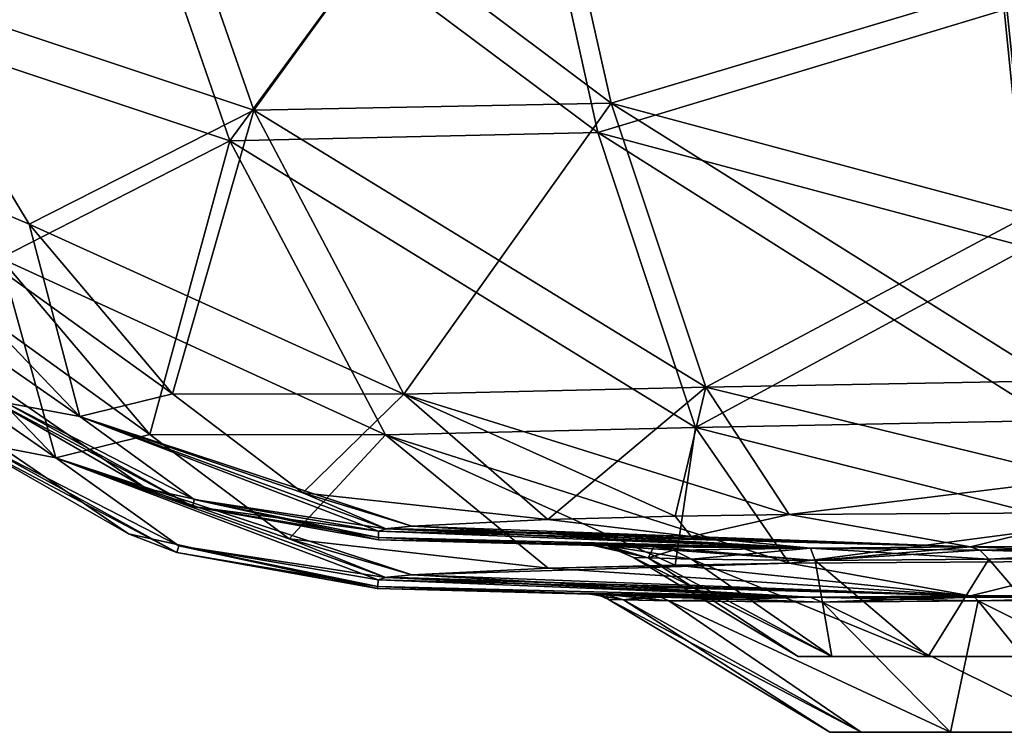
# Model space of a CAD drawing. Header units: millimetres. Extents: x -860 to 850, y -620 to 0.
# Tile 3 of 12: x -620 to -539, y -434 to -376. Entities that reach past the tile are written whole.
import ezdxf

# ---------------------------------------------------------------- set-up
doc = ezdxf.new("R2010")
doc.units = ezdxf.units.MM
doc.header["$LTSCALE"] = 65.185185
for name, color, linetype in [('10', 7, 'CONTINUOUS'), ('103', 7, 'CONTINUOUS'), ('105', 7, 'CONTINUOUS'), ('114', 7, 'CONTINUOUS'), ('115', 7, 'CONTINUOUS'), ('116', 7, 'CONTINUOUS'), ('117', 7, 'CONTINUOUS'), ('126', 7, 'CONTINUOUS'), ('129', 7, 'CONTINUOUS'), ('130', 7, 'CONTINUOUS'), ('143', 7, 'CONTINUOUS'), ('19', 7, 'CONTINUOUS'), ('20', 7, 'CONTINUOUS'), ('21', 7, 'CONTINUOUS'), ('22', 7, 'CONTINUOUS'), ('31', 7, 'CONTINUOUS'), ('34', 7, 'CONTINUOUS'), ('35', 7, 'CONTINUOUS'), ('50', 7, 'CONTINUOUS'), ('52', 7, 'CONTINUOUS'), ('53', 7, 'CONTINUOUS'), ('54', 7, 'CONTINUOUS'), ('56', 7, 'CONTINUOUS'), ('57', 7, 'CONTINUOUS'), ('58', 7, 'CONTINUOUS'), ('59', 7, 'CONTINUOUS'), ('6', 7, 'CONTINUOUS'), ('60', 7, 'CONTINUOUS'), ('62', 7, 'CONTINUOUS'), ('69', 7, 'CONTINUOUS'), ('70', 7, 'CONTINUOUS'), ('73', 7, 'CONTINUOUS'), ('75', 7, 'CONTINUOUS'), ('76', 7, 'CONTINUOUS'), ('77', 7, 'CONTINUOUS'), ('78', 7, 'CONTINUOUS'), ('8', 7, 'CONTINUOUS'), ('80', 7, 'CONTINUOUS'), ('81', 7, 'CONTINUOUS'), ('82', 7, 'CONTINUOUS'), ('83', 7, 'CONTINUOUS'), ('84', 7, 'CONTINUOUS'), ('86', 7, 'CONTINUOUS'), ('93', 7, 'CONTINUOUS'), ('94', 7, 'CONTINUOUS'), ('97', 7, 'CONTINUOUS')]:
    doc.layers.add(name, color=color, linetype=linetype)

msp = doc.modelspace()

# ---------------------------------------------------------------- linework, layer by layer
at = {"layer": '10', "color": 7, "linetype": 'Continuous', "true_color": 0xfffff2}
for points in [[(-589.979, -417.228, 105.406), (-588.014, -417.021, 113.779), (-555.328, -418.844, 39.382), (-589.979, -417.228, 105.406)], [(-588.014, -417.021, 113.779), (-565.125, -417.88, 80.977), (-555.328, -418.844, 39.382), (-588.014, -417.021, 113.779)], [(-590.728, -417.971, 65.177), (-590.726, -417.44, 95.943), (-555.328, -418.844, 39.382), (-590.728, -417.971, 65.177)], [(-590.726, -417.44, 95.943), (-590.117, -417.249, 104.502), (-555.328, -418.844, 39.382), (-590.726, -417.44, 95.943)], [(-590.117, -417.249, 104.502), (-589.979, -417.228, 105.406), (-555.328, -418.844, 39.382), (-590.117, -417.249, 104.502)], [(-579.449, -418.443, 30.104), (-590.726, -418.148, 37.973), (-590.728, -417.971, 65.177), (-579.449, -418.443, 30.104)], [(-568.176, -418.738, 22.23), (-579.449, -418.443, 30.104), (-590.728, -417.971, 65.177), (-568.176, -418.738, 22.23)], [(-568.176, -418.738, 22.23), (-590.728, -417.971, 65.177), (-555.328, -418.844, 39.382), (-568.176, -418.738, 22.23)], [(-565.125, -417.88, 80.977), (-542.236, -418.739, 48.174), (-555.328, -418.844, 39.382), (-565.125, -417.88, 80.977)]]:
    msp.add_3dface(points, dxfattribs=at)
at = {"layer": '103', "linetype": 'Continuous'}
for points in [[(-576.857, -416.483, -134.293), (-565.125, -417.88, -80.977), (-566.431, -416.225, -144.161), (-576.857, -416.483, -134.293)], [(-566.431, -416.225, -144.161), (-565.125, -417.88, -80.977), (-557.081, -416.076, -149.843), (-566.431, -416.225, -144.161)], [(-565.125, -417.88, -80.977), (-542.236, -418.739, -48.174), (-557.081, -416.076, -149.843), (-565.125, -417.88, -80.977)], [(-557.081, -416.076, -149.843), (-542.236, -418.739, -48.174), (-530.726, -415.916, -155.943), (-557.081, -416.076, -149.843)], [(-542.236, -418.739, -48.174), (-519.996, -418.605, -53.262), (-530.726, -415.916, -155.943), (-542.236, -418.739, -48.174)], [(-588.014, -417.021, -113.779), (-565.125, -417.88, -80.977), (-576.857, -416.483, -134.293), (-588.014, -417.021, -113.779)]]:
    msp.add_3dface(points, dxfattribs=at)
at = {"layer": '105', "linetype": 'Continuous'}
for points in [[(-565.125, -417.88, -80.977), (-588.014, -417.021, -113.779), (-589.979, -417.228, -105.406), (-565.125, -417.88, -80.977)], [(-590.728, -417.971, -65.177), (-555.328, -418.844, -39.382), (-590.726, -417.44, -95.943), (-590.728, -417.971, -65.177)], [(-590.726, -417.44, -95.943), (-542.236, -418.739, -48.174), (-590.117, -417.249, -104.502), (-590.726, -417.44, -95.943)], [(-555.328, -418.844, -39.382), (-542.236, -418.739, -48.174), (-590.726, -417.44, -95.943), (-555.328, -418.844, -39.382)], [(-590.117, -417.249, -104.502), (-542.236, -418.739, -48.174), (-589.979, -417.228, -105.406), (-590.117, -417.249, -104.502)], [(-542.236, -418.739, -48.174), (-565.125, -417.88, -80.977), (-589.979, -417.228, -105.406), (-542.236, -418.739, -48.174)], [(-590.726, -418.148, -37.973), (-555.328, -418.844, -39.382), (-590.728, -417.971, -65.177), (-590.726, -418.148, -37.973)], [(-579.449, -418.443, -30.104), (-555.328, -418.844, -39.382), (-590.726, -418.148, -37.973), (-579.449, -418.443, -30.104)], [(-568.176, -418.738, -22.23), (-555.328, -418.844, -39.382), (-579.449, -418.443, -30.104), (-568.176, -418.738, -22.23)]]:
    msp.add_3dface(points, dxfattribs=at)
at = {"layer": '114', "linetype": 'Continuous'}
for points in [[(-605.956, -415.426, -38.823), (-621.243, -406.93, -99.894), (-621.885, -406.966, -39.564), (-605.956, -415.426, -38.823)], [(-605.831, -414.858, -98.073), (-621.243, -406.93, -99.894), (-605.956, -415.426, -38.823), (-605.831, -414.858, -98.073)], [(-590.726, -418.148, -37.973), (-605.831, -414.858, -98.073), (-605.956, -415.426, -38.823), (-590.726, -418.148, -37.973)], [(-590.726, -418.148, -37.973), (-590.728, -417.971, -65.177), (-605.831, -414.858, -98.073), (-590.726, -418.148, -37.973)], [(-590.728, -417.971, -65.177), (-590.726, -417.44, -95.943), (-605.831, -414.858, -98.073), (-590.728, -417.971, -65.177)]]:
    msp.add_3dface(points, dxfattribs=at)
at = {"layer": '115', "linetype": 'Continuous'}
for points in [[(-609.769, -413.943), (-621.885, -406.966, -39.564), (-630.821, -399.444), (-609.769, -413.943)], [(-605.956, -415.426, -38.823), (-621.885, -406.966, -39.564), (-609.769, -413.943), (-605.956, -415.426, -38.823)], [(-590.726, -418.148), (-605.956, -415.426, -38.823), (-609.769, -413.943), (-590.726, -418.148)], [(-590.726, -418.148, -37.973), (-605.956, -415.426, -38.823), (-590.726, -418.148), (-590.726, -418.148, -37.973)]]:
    msp.add_3dface(points, dxfattribs=at)
at = {"layer": '116', "linetype": 'Continuous'}
for points in [[(-600.948, -382.949, -184.334), (-611.571, -352.429, -200.463), (-631.036, -372.922, -162.729), (-600.948, -382.949, -184.334)], [(-600.948, -382.949, -184.334), (-578.492, -352.047, -218.022), (-611.571, -352.429, -200.463), (-600.948, -382.949, -184.334)], [(-571.672, -382.377, -201.68), (-578.492, -352.047, -218.022), (-600.948, -382.949, -184.334), (-571.672, -382.377, -201.68)], [(-571.672, -382.377, -201.68), (-539.451, -372.721, -213.861), (-578.492, -352.047, -218.022), (-571.672, -382.377, -201.68)], [(-619.349, -392.285, -151.97), (-600.948, -382.949, -184.334), (-631.036, -372.922, -162.729), (-619.349, -392.285, -151.97)], [(-537.472, -391.557, -200.411), (-539.451, -372.721, -213.861), (-571.672, -382.377, -201.68), (-537.472, -391.557, -200.411)], [(-607.611, -406.196, -139.947), (-600.948, -382.949, -184.334), (-619.349, -392.285, -151.97), (-607.611, -406.196, -139.947)], [(-588.655, -406.217, -162.33), (-600.948, -382.949, -184.334), (-607.611, -406.196, -139.947), (-588.655, -406.217, -162.33)], [(-588.655, -406.217, -162.33), (-571.672, -382.377, -201.68), (-600.948, -382.949, -184.334), (-588.655, -406.217, -162.33)], [(-563.906, -405.654, -179.29), (-571.672, -382.377, -201.68), (-588.655, -406.217, -162.33), (-563.906, -405.654, -179.29)], [(-563.906, -405.654, -179.29), (-537.472, -391.557, -200.411), (-571.672, -382.377, -201.68), (-563.906, -405.654, -179.29)], [(-535.418, -405.128, -185.745), (-537.472, -391.557, -200.411), (-563.906, -405.654, -179.29), (-535.418, -405.128, -185.745)], [(-576.857, -416.483, -134.293), (-563.906, -405.654, -179.29), (-588.655, -406.217, -162.33), (-576.857, -416.483, -134.293)], [(-576.857, -416.483, -134.293), (-566.431, -416.225, -144.161), (-563.906, -405.654, -179.29), (-576.857, -416.483, -134.293)], [(-566.431, -416.225, -144.161), (-557.081, -416.076, -149.843), (-563.906, -405.654, -179.29), (-566.431, -416.225, -144.161)], [(-533.177, -413.141, -170.705), (-535.418, -405.128, -185.745), (-563.906, -405.654, -179.29), (-533.177, -413.141, -170.705)], [(-557.081, -416.076, -149.843), (-533.177, -413.141, -170.705), (-563.906, -405.654, -179.29), (-557.081, -416.076, -149.843)], [(-596.934, -414.303, -127.016), (-588.655, -406.217, -162.33), (-607.611, -406.196, -139.947), (-596.934, -414.303, -127.016)], [(-576.857, -416.483, -134.293), (-588.655, -406.217, -162.33), (-596.934, -414.303, -127.016), (-576.857, -416.483, -134.293)], [(-557.081, -416.076, -149.843), (-530.726, -415.916, -155.943), (-533.177, -413.141, -170.705), (-557.081, -416.076, -149.843)], [(-588.014, -417.021, -113.779), (-576.857, -416.483, -134.293), (-596.934, -414.303, -127.016), (-588.014, -417.021, -113.779)]]:
    msp.add_3dface(points, dxfattribs=at)
at = {"layer": '117', "linetype": 'Continuous'}
for points in [[(-619.349, -392.285, -151.97), (-631.036, -372.922, -162.729), (-637.82, -384.457, -132.131), (-619.349, -392.285, -151.97)], [(-621.243, -406.93, -99.894), (-615.197, -408.052, -120.43), (-637.82, -384.457, -132.131), (-621.243, -406.93, -99.894)], [(-615.197, -408.052, -120.43), (-619.349, -392.285, -151.97), (-637.82, -384.457, -132.131), (-615.197, -408.052, -120.43)], [(-607.611, -406.196, -139.947), (-619.349, -392.285, -151.97), (-615.197, -408.052, -120.43), (-607.611, -406.196, -139.947)], [(-596.934, -414.303, -127.016), (-607.611, -406.196, -139.947), (-615.197, -408.052, -120.43), (-596.934, -414.303, -127.016)], [(-621.243, -406.93, -99.894), (-605.831, -414.858, -98.073), (-615.197, -408.052, -120.43), (-621.243, -406.93, -99.894)], [(-590.726, -417.44, -95.943), (-590.117, -417.249, -104.502), (-615.197, -408.052, -120.43), (-590.726, -417.44, -95.943)], [(-605.831, -414.858, -98.073), (-590.726, -417.44, -95.943), (-615.197, -408.052, -120.43), (-605.831, -414.858, -98.073)], [(-590.117, -417.249, -104.502), (-596.934, -414.303, -127.016), (-615.197, -408.052, -120.43), (-590.117, -417.249, -104.502)], [(-590.117, -417.249, -104.502), (-588.014, -417.021, -113.779), (-596.934, -414.303, -127.016), (-590.117, -417.249, -104.502)], [(-588.014, -417.021, -113.779), (-590.117, -417.249, -104.502), (-589.979, -417.228, -105.406), (-588.014, -417.021, -113.779)]]:
    msp.add_3dface(points, dxfattribs=at)
at = {"layer": '126', "linetype": 'Continuous'}
for points in [[(-519.996, -418.605, -53.262), (-542.236, -418.739, -48.174), (-520.005, -419.603, -49.841), (-519.996, -418.605, -53.262)], [(-520.005, -419.603, -49.841), (-542.236, -418.739, -48.174), (-541.457, -419.014, -46.568), (-520.005, -419.603, -49.841)], [(-540.73, -419.736, -45.081), (-520.005, -419.603, -49.841), (-541.457, -419.014, -46.568), (-540.73, -419.736, -45.081)]]:
    msp.add_3dface(points, dxfattribs=at)
at = {"layer": '129', "linetype": 'Continuous'}
for points in [[(-573.262, -418.605), (-571.487, -418.882, 0), (-568.636, -419.636, -10.636), (-573.262, -418.605)], [(-571.979, -418.639, -11.385), (-573.262, -418.605), (-568.636, -419.636, -10.636), (-571.979, -418.639, -11.385)], [(-568.176, -418.738, -22.23), (-571.979, -418.639, -11.385), (-566.568, -419.013, -21.457), (-568.176, -418.738, -22.23)], [(-566.568, -419.013, -21.457), (-571.979, -418.639, -11.385), (-565.081, -419.736, -20.73), (-566.568, -419.013, -21.457)], [(-565.081, -419.736, -20.73), (-571.979, -418.639, -11.385), (-568.636, -419.636, -10.636), (-565.081, -419.736, -20.73)], [(-571.487, -418.882, 0), (-569.841, -419.603), (-568.636, -419.636, -10.636), (-571.487, -418.882, 0)]]:
    msp.add_3dface(points, dxfattribs=at)
at = {"layer": '130', "linetype": 'Continuous'}
for points in [[(-555.328, -418.844, -39.382), (-568.176, -418.738, -22.23), (-554.959, -419.845, -34.956), (-555.328, -418.844, -39.382)], [(-568.176, -418.738, -22.23), (-566.568, -419.013, -21.457), (-554.959, -419.845, -34.956), (-568.176, -418.738, -22.23)], [(-566.568, -419.013, -21.457), (-565.081, -419.736, -20.73), (-554.959, -419.845, -34.956), (-566.568, -419.013, -21.457)], [(-542.236, -418.739, -48.174), (-555.328, -418.844, -39.382), (-541.457, -419.014, -46.568), (-542.236, -418.739, -48.174)], [(-555.328, -418.844, -39.382), (-540.73, -419.736, -45.081), (-541.457, -419.014, -46.568), (-555.328, -418.844, -39.382)], [(-540.73, -419.736, -45.081), (-555.328, -418.844, -39.382), (-554.959, -419.845, -34.956), (-540.73, -419.736, -45.081)]]:
    msp.add_3dface(points, dxfattribs=at)
at = {"layer": '143', "linetype": 'Continuous'}
for points in [[(-568.636, -419.636, -10.636), (-569.841, -419.603), (-553.59, -427.705, -13.913), (-568.636, -419.636, -10.636)], [(-569.841, -419.603), (-556.357, -427.705), (-553.59, -427.705, -13.913), (-569.841, -419.603)], [(-565.081, -419.736, -20.73), (-568.636, -419.636, -10.636), (-553.59, -427.705, -13.913), (-565.081, -419.736, -20.73)], [(-554.959, -419.845, -34.956), (-565.081, -419.736, -20.73), (-545.708, -427.705, -25.708), (-554.959, -419.845, -34.956)], [(-545.708, -427.705, -25.708), (-565.081, -419.736, -20.73), (-553.59, -427.705, -13.913), (-545.708, -427.705, -25.708)], [(-540.73, -419.736, -45.081), (-554.959, -419.845, -34.956), (-545.708, -427.705, -25.708), (-540.73, -419.736, -45.081)], [(-533.913, -427.705, -33.59), (-540.73, -419.736, -45.081), (-545.708, -427.705, -25.708), (-533.913, -427.705, -33.59)], [(-520.005, -419.603, -49.841), (-540.73, -419.736, -45.081), (-533.913, -427.705, -33.59), (-520.005, -419.603, -49.841)]]:
    msp.add_3dface(points, dxfattribs=at)
at = {"layer": '19', "color": 7, "linetype": 'Continuous', "true_color": 0xfffff2}
for points in [[(-605.956, -415.426, 38.823), (-621.885, -406.966, 39.564), (-621.243, -406.93, 99.894), (-605.956, -415.426, 38.823)], [(-605.831, -414.858, 98.073), (-605.956, -415.426, 38.823), (-621.243, -406.93, 99.894), (-605.831, -414.858, 98.073)], [(-590.726, -417.44, 95.943), (-605.956, -415.426, 38.823), (-605.831, -414.858, 98.073), (-590.726, -417.44, 95.943)], [(-590.728, -417.971, 65.177), (-590.726, -418.148, 37.973), (-605.956, -415.426, 38.823), (-590.728, -417.971, 65.177)], [(-590.726, -417.44, 95.943), (-590.728, -417.971, 65.177), (-605.956, -415.426, 38.823), (-590.726, -417.44, 95.943)]]:
    msp.add_3dface(points, dxfattribs=at)
at = {"layer": '20', "color": 7, "linetype": 'Continuous', "true_color": 0xfffff2}
for points in [[(-609.769, -413.943), (-630.821, -399.444), (-621.885, -406.966, 39.564), (-609.769, -413.943)], [(-609.769, -413.943), (-621.885, -406.966, 39.564), (-605.956, -415.426, 38.823), (-609.769, -413.943)], [(-590.726, -418.148), (-609.769, -413.943), (-590.726, -418.148, 37.973), (-590.726, -418.148)], [(-590.726, -418.148, 37.973), (-609.769, -413.943), (-605.956, -415.426, 38.823), (-590.726, -418.148, 37.973)]]:
    msp.add_3dface(points, dxfattribs=at)
at = {"layer": '21', "color": 7, "linetype": 'Continuous', "true_color": 0xfffff2}
for points in [[(-611.571, -352.429, 200.463), (-600.948, -382.949, 184.334), (-631.036, -372.922, 162.729), (-611.571, -352.429, 200.463)], [(-578.492, -352.047, 218.022), (-571.672, -382.377, 201.68), (-611.571, -352.429, 200.463), (-578.492, -352.047, 218.022)], [(-611.571, -352.429, 200.463), (-571.672, -382.377, 201.68), (-600.948, -382.949, 184.334), (-611.571, -352.429, 200.463)], [(-578.492, -352.047, 218.022), (-539.451, -372.721, 213.861), (-571.672, -382.377, 201.68), (-578.492, -352.047, 218.022)], [(-631.036, -372.922, 162.729), (-600.948, -382.949, 184.334), (-619.349, -392.285, 151.97), (-631.036, -372.922, 162.729)], [(-539.451, -372.721, 213.861), (-537.472, -391.557, 200.411), (-571.672, -382.377, 201.68), (-539.451, -372.721, 213.861)], [(-600.948, -382.949, 184.334), (-588.655, -406.217, 162.33), (-619.349, -392.285, 151.97), (-600.948, -382.949, 184.334)], [(-571.672, -382.377, 201.68), (-563.906, -405.654, 179.29), (-600.948, -382.949, 184.334), (-571.672, -382.377, 201.68)], [(-600.948, -382.949, 184.334), (-563.906, -405.654, 179.29), (-588.655, -406.217, 162.33), (-600.948, -382.949, 184.334)], [(-537.472, -391.557, 200.411), (-535.418, -405.128, 185.745), (-571.672, -382.377, 201.68), (-537.472, -391.557, 200.411)], [(-571.672, -382.377, 201.68), (-535.418, -405.128, 185.745), (-563.906, -405.654, 179.29), (-571.672, -382.377, 201.68)], [(-619.349, -392.285, 151.97), (-588.655, -406.217, 162.33), (-607.611, -406.196, 139.947), (-619.349, -392.285, 151.97)], [(-563.906, -405.654, 179.29), (-557.081, -416.076, 149.843), (-588.655, -406.217, 162.33), (-563.906, -405.654, 179.29)], [(-535.418, -405.128, 185.745), (-533.177, -413.141, 170.705), (-563.906, -405.654, 179.29), (-535.418, -405.128, 185.745)], [(-533.177, -413.141, 170.705), (-557.081, -416.076, 149.843), (-563.906, -405.654, 179.29), (-533.177, -413.141, 170.705)], [(-607.611, -406.196, 139.947), (-588.655, -406.217, 162.33), (-596.934, -414.303, 127.016), (-607.611, -406.196, 139.947)], [(-588.655, -406.217, 162.33), (-576.857, -416.483, 134.293), (-596.934, -414.303, 127.016), (-588.655, -406.217, 162.33)], [(-557.081, -416.076, 149.843), (-566.431, -416.225, 144.161), (-588.655, -406.217, 162.33), (-557.081, -416.076, 149.843)], [(-566.431, -416.225, 144.161), (-576.857, -416.483, 134.293), (-588.655, -406.217, 162.33), (-566.431, -416.225, 144.161)], [(-530.726, -415.916, 155.943), (-557.081, -416.076, 149.843), (-533.177, -413.141, 170.705), (-530.726, -415.916, 155.943)], [(-576.857, -416.483, 134.293), (-588.014, -417.021, 113.779), (-596.934, -414.303, 127.016), (-576.857, -416.483, 134.293)]]:
    msp.add_3dface(points, dxfattribs=at)
at = {"layer": '22', "color": 7, "linetype": 'Continuous', "true_color": 0xfffff2}
for points in [[(-631.036, -372.922, 162.729), (-619.349, -392.285, 151.97), (-637.82, -384.457, 132.131), (-631.036, -372.922, 162.729)], [(-636.341, -393.312, 101.418), (-637.82, -384.457, 132.131), (-615.197, -408.052, 120.43), (-636.341, -393.312, 101.418)], [(-619.349, -392.285, 151.97), (-607.611, -406.196, 139.947), (-637.82, -384.457, 132.131), (-619.349, -392.285, 151.97)], [(-637.82, -384.457, 132.131), (-607.611, -406.196, 139.947), (-615.197, -408.052, 120.43), (-637.82, -384.457, 132.131)], [(-621.243, -406.93, 99.894), (-636.341, -393.312, 101.418), (-615.197, -408.052, 120.43), (-621.243, -406.93, 99.894)], [(-607.611, -406.196, 139.947), (-596.934, -414.303, 127.016), (-615.197, -408.052, 120.43), (-607.611, -406.196, 139.947)], [(-605.831, -414.858, 98.073), (-621.243, -406.93, 99.894), (-615.197, -408.052, 120.43), (-605.831, -414.858, 98.073)], [(-588.014, -417.021, 113.779), (-590.117, -417.249, 104.502), (-615.197, -408.052, 120.43), (-588.014, -417.021, 113.779)], [(-596.934, -414.303, 127.016), (-588.014, -417.021, 113.779), (-615.197, -408.052, 120.43), (-596.934, -414.303, 127.016)], [(-590.117, -417.249, 104.502), (-605.831, -414.858, 98.073), (-615.197, -408.052, 120.43), (-590.117, -417.249, 104.502)], [(-590.117, -417.249, 104.502), (-590.726, -417.44, 95.943), (-605.831, -414.858, 98.073), (-590.117, -417.249, 104.502)], [(-588.014, -417.021, 113.779), (-589.979, -417.228, 105.406), (-590.117, -417.249, 104.502), (-588.014, -417.021, 113.779)]]:
    msp.add_3dface(points, dxfattribs=at)
at = {"layer": '31', "color": 7, "linetype": 'Continuous', "true_color": 0xfffff2}
for points in [[(-542.236, -418.739, 48.174), (-519.996, -418.605, 53.262), (-541.457, -419.014, 46.568), (-542.236, -418.739, 48.174)], [(-541.457, -419.014, 46.568), (-519.996, -418.605, 53.262), (-540.73, -419.736, 45.081), (-541.457, -419.014, 46.568)], [(-540.73, -419.736, 45.081), (-519.996, -418.605, 53.262), (-520.005, -419.603, 49.841), (-540.73, -419.736, 45.081)]]:
    msp.add_3dface(points, dxfattribs=at)
at = {"layer": '34', "color": 7, "linetype": 'Continuous', "true_color": 0xfffff2}
for points in [[(-571.487, -418.882, 0), (-573.262, -418.605), (-571.979, -418.639, 11.385), (-571.487, -418.882, 0)], [(-569.841, -419.603), (-571.487, -418.882, 0), (-571.979, -418.639, 11.385), (-569.841, -419.603)], [(-569.841, -419.603), (-571.979, -418.639, 11.385), (-568.636, -419.636, 10.636), (-569.841, -419.603)], [(-571.979, -418.639, 11.385), (-568.176, -418.738, 22.23), (-568.636, -419.636, 10.636), (-571.979, -418.639, 11.385)], [(-568.636, -419.636, 10.636), (-568.176, -418.738, 22.23), (-566.568, -419.013, 21.457), (-568.636, -419.636, 10.636)], [(-565.081, -419.736, 20.73), (-568.636, -419.636, 10.636), (-566.568, -419.013, 21.457), (-565.081, -419.736, 20.73)]]:
    msp.add_3dface(points, dxfattribs=at)
at = {"layer": '35', "color": 7, "linetype": 'Continuous', "true_color": 0xfffff2}
for points in [[(-568.176, -418.738, 22.23), (-555.328, -418.844, 39.382), (-566.568, -419.013, 21.457), (-568.176, -418.738, 22.23)], [(-555.328, -418.844, 39.382), (-565.081, -419.736, 20.73), (-566.568, -419.013, 21.457), (-555.328, -418.844, 39.382)], [(-565.081, -419.736, 20.73), (-555.328, -418.844, 39.382), (-554.959, -419.845, 34.956), (-565.081, -419.736, 20.73)], [(-555.328, -418.844, 39.382), (-542.236, -418.739, 48.174), (-554.959, -419.845, 34.956), (-555.328, -418.844, 39.382)], [(-542.236, -418.739, 48.174), (-541.457, -419.014, 46.568), (-554.959, -419.845, 34.956), (-542.236, -418.739, 48.174)], [(-541.457, -419.014, 46.568), (-540.73, -419.736, 45.081), (-554.959, -419.845, 34.956), (-541.457, -419.014, 46.568)]]:
    msp.add_3dface(points, dxfattribs=at)
at = {"layer": '50', "color": 7, "linetype": 'Continuous', "true_color": 0xfffff2}
for points in [[(-556.357, -427.705), (-569.841, -419.603), (-568.636, -419.636, 10.636), (-556.357, -427.705)], [(-553.59, -427.705, 13.913), (-556.357, -427.705), (-568.636, -419.636, 10.636), (-553.59, -427.705, 13.913)], [(-553.59, -427.705, 13.913), (-568.636, -419.636, 10.636), (-565.081, -419.736, 20.73), (-553.59, -427.705, 13.913)], [(-553.59, -427.705, 13.913), (-565.081, -419.736, 20.73), (-554.959, -419.845, 34.956), (-553.59, -427.705, 13.913)], [(-540.73, -419.736, 45.081), (-545.708, -427.705, 25.708), (-554.959, -419.845, 34.956), (-540.73, -419.736, 45.081)], [(-545.708, -427.705, 25.708), (-553.59, -427.705, 13.913), (-554.959, -419.845, 34.956), (-545.708, -427.705, 25.708)], [(-533.913, -427.705, 33.59), (-545.708, -427.705, 25.708), (-540.73, -419.736, 45.081), (-533.913, -427.705, 33.59)], [(-533.913, -427.705, 33.59), (-540.73, -419.736, 45.081), (-520.005, -419.603, 49.841), (-533.913, -427.705, 33.59)]]:
    msp.add_3dface(points, dxfattribs=at)
at = {"layer": '52', "color": 7, "linetype": 'Continuous', "true_color": 0xfffff2}
for points in [[(-590.831, -422.147, -37.973), (-579.554, -422.442, -30.104), (-590.813, -422.147, -18.986), (-590.831, -422.147, -37.973)], [(-590.831, -422.147, 37.973), (-590.813, -422.147, 18.986), (-579.554, -422.442, 30.104), (-590.831, -422.147, 37.973)], [(-568.281, -422.737, -22.23), (-590.813, -422.147, -18.986), (-579.554, -422.442, -30.104), (-568.281, -422.737, -22.23)], [(-590.813, -422.147, -18.986), (-568.281, -422.737, -22.23), (-572.085, -422.637, -11.386), (-590.813, -422.147, -18.986)], [(-590.809, -422.147), (-590.813, -422.147, -18.986), (-573.367, -422.604), (-590.809, -422.147)], [(-590.809, -422.147), (-572.085, -422.637, 11.386), (-590.813, -422.147, 18.986), (-590.809, -422.147)], [(-573.367, -422.604), (-590.813, -422.147, -18.986), (-572.085, -422.637, -11.386), (-573.367, -422.604)], [(-572.085, -422.637, 11.386), (-568.281, -422.737, 22.23), (-590.813, -422.147, 18.986), (-572.085, -422.637, 11.386)], [(-590.813, -422.147, 18.986), (-568.281, -422.737, 22.23), (-579.554, -422.442, 30.104), (-590.813, -422.147, 18.986)], [(-590.809, -422.147), (-573.367, -422.604), (-572.085, -422.637, 11.386), (-590.809, -422.147)]]:
    msp.add_3dface(points, dxfattribs=at)
at = {"layer": '53', "color": 7, "linetype": 'Continuous', "true_color": 0xfffff2}
for points in [[(-576.843, -420.482, 134.411), (-542.236, -422.737, 48.279), (-566.438, -420.224, 144.245), (-576.843, -420.482, 134.411)], [(-566.438, -420.224, 144.245), (-542.236, -422.737, 48.279), (-557.077, -420.075, 149.936), (-566.438, -420.224, 144.245)], [(-557.077, -420.075, 149.936), (-542.236, -422.737, 48.279), (-530.726, -419.915, 156.047), (-557.077, -420.075, 149.936)], [(-542.236, -422.737, 48.279), (-519.998, -422.604, 53.361), (-530.726, -419.915, 156.047), (-542.236, -422.737, 48.279)], [(-588.014, -421.019, 113.884), (-542.236, -422.737, 48.279), (-576.843, -420.482, 134.411), (-588.014, -421.019, 113.884)]]:
    msp.add_3dface(points, dxfattribs=at)
at = {"layer": '54', "color": 7, "linetype": 'Continuous', "true_color": 0xfffff2}
for points in [[(-571.901, -423.031), (-553.766, -433.928), (-551.195, -433.928, 12.913), (-571.901, -423.031)], [(-571.901, -423.031), (-551.195, -433.928, 12.913), (-570.649, -423.065, 11.071), (-571.901, -423.031)], [(-570.649, -423.065, 11.071), (-551.195, -433.928, 12.913), (-566.953, -423.165, 21.591), (-570.649, -423.065, 11.071)], [(-551.195, -433.928, 12.913), (-543.866, -433.928, 23.883), (-566.953, -423.165, 21.591), (-551.195, -433.928, 12.913)], [(-566.953, -423.165, 21.591), (-543.866, -433.928, 23.883), (-554.38, -423.271, 38.346), (-566.953, -423.165, 21.591)], [(-554.38, -423.271, 38.346), (-532.931, -433.928, 31.191), (-541.591, -423.165, 46.953), (-554.38, -423.271, 38.346)], [(-543.866, -433.928, 23.883), (-532.931, -433.928, 31.191), (-554.38, -423.271, 38.346), (-543.866, -433.928, 23.883)], [(-541.591, -423.165, 46.953), (-520, -433.928, 33.761), (-519.998, -423.031, 51.901), (-541.591, -423.165, 46.953)], [(-532.931, -433.928, 31.191), (-520, -433.928, 33.761), (-541.591, -423.165, 46.953), (-532.931, -433.928, 31.191)]]:
    msp.add_3dface(points, dxfattribs=at)
at = {"layer": '56', "color": 7, "linetype": 'Continuous', "true_color": 0xfffff2}
for points in [[(-542.236, -422.737, 48.279), (-588.014, -421.019, 113.884), (-589.991, -421.227, 105.501), (-542.236, -422.737, 48.279)], [(-590.784, -421.97, 65.226), (-555.375, -422.843, 39.45), (-590.751, -421.439, 96.029), (-590.784, -421.97, 65.226)], [(-590.751, -421.439, 96.029), (-542.236, -422.737, 48.279), (-590.13, -421.248, 104.596), (-590.751, -421.439, 96.029)], [(-555.375, -422.843, 39.45), (-542.236, -422.737, 48.279), (-590.751, -421.439, 96.029), (-555.375, -422.843, 39.45)], [(-590.13, -421.248, 104.596), (-542.236, -422.737, 48.279), (-589.991, -421.227, 105.501), (-590.13, -421.248, 104.596)], [(-590.831, -422.147, 37.973), (-579.554, -422.442, 30.104), (-590.784, -421.97, 65.226), (-590.831, -422.147, 37.973)], [(-579.554, -422.442, 30.104), (-555.375, -422.843, 39.45), (-590.784, -421.97, 65.226), (-579.554, -422.442, 30.104)], [(-579.554, -422.442, 30.104), (-568.281, -422.737, 22.23), (-555.375, -422.843, 39.45), (-579.554, -422.442, 30.104)]]:
    msp.add_3dface(points, dxfattribs=at)
at = {"layer": '57', "color": 7, "linetype": 'Continuous', "true_color": 0xfffff2}
for points in [[(-607.262, -419.198, 38.823), (-623.526, -410.217, 99.941), (-624.11, -410.297, 39.559), (-607.262, -419.198, 38.823)], [(-607.091, -418.644, 98.143), (-623.526, -410.217, 99.941), (-607.262, -419.198, 38.823), (-607.091, -418.644, 98.143)], [(-590.831, -422.147, 37.973), (-607.091, -418.644, 98.143), (-607.262, -419.198, 38.823), (-590.831, -422.147, 37.973)], [(-590.831, -422.147, 37.973), (-590.784, -421.97, 65.226), (-607.091, -418.644, 98.143), (-590.831, -422.147, 37.973)], [(-590.784, -421.97, 65.226), (-590.751, -421.439, 96.029), (-607.091, -418.644, 98.143), (-590.784, -421.97, 65.226)]]:
    msp.add_3dface(points, dxfattribs=at)
at = {"layer": '58', "color": 7, "linetype": 'Continuous', "true_color": 0xfffff2}
for points in [[(-633.379, -402.547), (-611.21, -417.669), (-624.11, -410.297, 39.559), (-633.379, -402.547)], [(-611.21, -417.669), (-607.262, -419.198, 38.823), (-624.11, -410.297, 39.559), (-611.21, -417.669)], [(-611.21, -417.669), (-590.809, -422.147), (-607.262, -419.198, 38.823), (-611.21, -417.669)], [(-590.809, -422.147), (-590.813, -422.147, 18.986), (-607.262, -419.198, 38.823), (-590.809, -422.147)], [(-590.813, -422.147, 18.986), (-590.831, -422.147, 37.973), (-607.262, -419.198, 38.823), (-590.813, -422.147, 18.986)]]:
    msp.add_3dface(points, dxfattribs=at)
at = {"layer": '59', "color": 7, "linetype": 'Continuous', "true_color": 0xfffff2}
for points in [[(-602.913, -385.455, 186.755), (-579.654, -353.679, 221.484), (-613.716, -354.187, 203.345), (-602.913, -385.455, 186.755)], [(-572.772, -384.782, 204.681), (-579.654, -353.679, 221.484), (-602.913, -385.455, 186.755), (-572.772, -384.782, 204.681)], [(-572.772, -384.782, 204.681), (-539.471, -374.724, 217.325), (-579.654, -353.679, 221.484), (-572.772, -384.782, 204.681)], [(-602.913, -385.455, 186.755), (-613.716, -354.187, 203.345), (-633.747, -375.184, 164.612), (-602.913, -385.455, 186.755)], [(-537.498, -394.186, 203.425), (-539.471, -374.724, 217.325), (-572.772, -384.782, 204.681), (-537.498, -394.186, 203.425)], [(-621.699, -395.076, 153.609), (-602.913, -385.455, 186.755), (-633.747, -375.184, 164.612), (-621.699, -395.076, 153.609)], [(-609.452, -409.521, 141.195), (-602.913, -385.455, 186.755), (-621.699, -395.076, 153.609), (-609.452, -409.521, 141.195)], [(-590.163, -409.537, 163.973), (-602.913, -385.455, 186.755), (-609.452, -409.521, 141.195), (-590.163, -409.537, 163.973)], [(-564.758, -408.96, 181.375), (-572.772, -384.782, 204.681), (-602.913, -385.455, 186.755), (-564.758, -408.96, 181.375)], [(-590.163, -409.537, 163.973), (-564.758, -408.96, 181.375), (-602.913, -385.455, 186.755), (-590.163, -409.537, 163.973)], [(-564.758, -408.96, 181.375), (-537.498, -394.186, 203.425), (-572.772, -384.782, 204.681), (-564.758, -408.96, 181.375)], [(-535.446, -408.369, 188.088), (-537.498, -394.186, 203.425), (-564.758, -408.96, 181.375), (-535.446, -408.369, 188.088)], [(-566.438, -420.224, 144.245), (-564.758, -408.96, 181.375), (-590.163, -409.537, 163.973), (-566.438, -420.224, 144.245)], [(-566.438, -420.224, 144.245), (-557.077, -420.075, 149.936), (-564.758, -408.96, 181.375), (-566.438, -420.224, 144.245)], [(-533.193, -416.916, 172.026), (-535.446, -408.369, 188.088), (-564.758, -408.96, 181.375), (-533.193, -416.916, 172.026)], [(-557.077, -420.075, 149.936), (-533.193, -416.916, 172.026), (-564.758, -408.96, 181.375), (-557.077, -420.075, 149.936)], [(-598.044, -418.085, 127.698), (-590.163, -409.537, 163.973), (-609.452, -409.521, 141.195), (-598.044, -418.085, 127.698)], [(-576.843, -420.482, 134.411), (-590.163, -409.537, 163.973), (-598.044, -418.085, 127.698), (-576.843, -420.482, 134.411)], [(-576.843, -420.482, 134.411), (-566.438, -420.224, 144.245), (-590.163, -409.537, 163.973), (-576.843, -420.482, 134.411)], [(-557.077, -420.075, 149.936), (-530.726, -419.915, 156.047), (-533.193, -416.916, 172.026), (-557.077, -420.075, 149.936)], [(-588.014, -421.019, 113.884), (-576.843, -420.482, 134.411), (-598.044, -418.085, 127.698), (-588.014, -421.019, 113.884)]]:
    msp.add_3dface(points, dxfattribs=at)
at = {"layer": '6', "color": 7, "linetype": 'Continuous', "true_color": 0xfffff2}
for points in [[(-568.176, -418.738, -22.23), (-579.449, -418.443, -30.104), (-590.726, -418.148), (-568.176, -418.738, -22.23)], [(-568.176, -418.738, -22.23), (-590.726, -418.148), (-571.979, -418.639, -11.385), (-568.176, -418.738, -22.23)], [(-579.449, -418.443, -30.104), (-590.726, -418.148, -37.973), (-590.726, -418.148), (-579.449, -418.443, -30.104)], [(-590.726, -418.148), (-573.262, -418.605), (-571.979, -418.639, -11.385), (-590.726, -418.148)], [(-573.262, -418.605), (-590.726, -418.148), (-590.726, -418.148, 37.973), (-573.262, -418.605)], [(-573.262, -418.605), (-590.726, -418.148, 37.973), (-571.979, -418.639, 11.385), (-573.262, -418.605)], [(-590.726, -418.148, 37.973), (-579.449, -418.443, 30.104), (-571.979, -418.639, 11.385), (-590.726, -418.148, 37.973)], [(-568.176, -418.738, 22.23), (-571.979, -418.639, 11.385), (-579.449, -418.443, 30.104), (-568.176, -418.738, 22.23)]]:
    msp.add_3dface(points, dxfattribs=at)
at = {"layer": '60', "color": 7, "linetype": 'Continuous', "true_color": 0xfffff2}
for points in [[(-623.526, -410.217, 99.941), (-617.16, -411.446, 121.22), (-640.768, -386.926, 133.231), (-623.526, -410.217, 99.941)], [(-617.16, -411.446, 121.22), (-621.699, -395.076, 153.609), (-640.768, -386.926, 133.231), (-617.16, -411.446, 121.22)], [(-609.452, -409.521, 141.195), (-621.699, -395.076, 153.609), (-617.16, -411.446, 121.22), (-609.452, -409.521, 141.195)], [(-598.044, -418.085, 127.698), (-609.452, -409.521, 141.195), (-617.16, -411.446, 121.22), (-598.044, -418.085, 127.698)], [(-623.526, -410.217, 99.941), (-607.091, -418.644, 98.143), (-617.16, -411.446, 121.22), (-623.526, -410.217, 99.941)], [(-590.751, -421.439, 96.029), (-590.13, -421.248, 104.596), (-617.16, -411.446, 121.22), (-590.751, -421.439, 96.029)], [(-607.091, -418.644, 98.143), (-590.751, -421.439, 96.029), (-617.16, -411.446, 121.22), (-607.091, -418.644, 98.143)], [(-590.13, -421.248, 104.596), (-598.044, -418.085, 127.698), (-617.16, -411.446, 121.22), (-590.13, -421.248, 104.596)], [(-590.13, -421.248, 104.596), (-588.014, -421.019, 113.884), (-598.044, -418.085, 127.698), (-590.13, -421.248, 104.596)], [(-588.014, -421.019, 113.884), (-590.13, -421.248, 104.596), (-589.991, -421.227, 105.501), (-588.014, -421.019, 113.884)]]:
    msp.add_3dface(points, dxfattribs=at)
at = {"layer": '62', "color": 7, "linetype": 'Continuous', "true_color": 0xfffff2}
msp.add_3dface([(-539.471, -374.724, 217.325), (-537.498, -394.186, 203.425), (-425.444, -375.269, 217.324), (-539.471, -374.724, 217.325)], dxfattribs=at)
at = {"layer": '69', "color": 7, "linetype": 'Continuous', "true_color": 0xfffff2}
for points in [[(-568.281, -422.737, 22.23), (-554.38, -423.271, 38.346), (-555.375, -422.843, 39.45), (-568.281, -422.737, 22.23)], [(-554.38, -423.271, 38.346), (-568.281, -422.737, 22.23), (-567.59, -422.855, 21.902), (-554.38, -423.271, 38.346)], [(-566.953, -423.165, 21.591), (-554.38, -423.271, 38.346), (-567.59, -422.855, 21.902), (-566.953, -423.165, 21.591)], [(-542.236, -422.737, 48.279), (-555.375, -422.843, 39.45), (-541.902, -422.855, 47.59), (-542.236, -422.737, 48.279)], [(-554.38, -423.271, 38.346), (-541.591, -423.165, 46.953), (-555.375, -422.843, 39.45), (-554.38, -423.271, 38.346)], [(-555.375, -422.843, 39.45), (-541.591, -423.165, 46.953), (-541.902, -422.855, 47.59), (-555.375, -422.843, 39.45)]]:
    msp.add_3dface(points, dxfattribs=at)
at = {"layer": '70', "color": 7, "linetype": 'Continuous', "true_color": 0xfffff2}
for points in [[(-573.367, -422.604), (-572.606, -422.723), (-570.649, -423.065, 11.071), (-573.367, -422.604)], [(-572.085, -422.637, 11.386), (-573.367, -422.604), (-570.649, -423.065, 11.071), (-572.085, -422.637, 11.386)], [(-568.281, -422.737, 22.23), (-572.085, -422.637, 11.386), (-567.59, -422.855, 21.902), (-568.281, -422.737, 22.23)], [(-572.085, -422.637, 11.386), (-570.649, -423.065, 11.071), (-566.953, -423.165, 21.591), (-572.085, -422.637, 11.386)], [(-572.085, -422.637, 11.386), (-566.953, -423.165, 21.591), (-567.59, -422.855, 21.902), (-572.085, -422.637, 11.386)], [(-572.606, -422.723), (-571.901, -423.031), (-570.649, -423.065, 11.071), (-572.606, -422.723)]]:
    msp.add_3dface(points, dxfattribs=at)
at = {"layer": '73', "color": 7, "linetype": 'Continuous', "true_color": 0xfffff2}
for points in [[(-519.998, -422.604, 53.361), (-542.236, -422.737, 48.279), (-519.998, -423.031, 51.901), (-519.998, -422.604, 53.361)], [(-519.998, -423.031, 51.901), (-542.236, -422.737, 48.279), (-541.902, -422.855, 47.59), (-519.998, -423.031, 51.901)], [(-541.591, -423.165, 46.953), (-519.998, -423.031, 51.901), (-541.902, -422.855, 47.59), (-541.591, -423.165, 46.953)]]:
    msp.add_3dface(points, dxfattribs=at)
at = {"layer": '75', "linetype": 'Continuous'}
for points in [[(-553.766, -433.928), (-551.195, -433.928, -12.913), (-486.234, -433.928), (-553.766, -433.928)], [(-553.766, -433.928), (-486.234, -433.928), (-488.805, -433.928, 12.913), (-553.766, -433.928)], [(-551.195, -433.928, 12.913), (-553.766, -433.928), (-488.805, -433.928, 12.913), (-551.195, -433.928, 12.913)], [(-551.195, -433.928, -12.913), (-543.866, -433.928, -23.883), (-488.805, -433.928, -12.913), (-551.195, -433.928, -12.913)], [(-551.195, -433.928, -12.913), (-488.805, -433.928, -12.913), (-486.234, -433.928), (-551.195, -433.928, -12.913)], [(-543.866, -433.928, 23.883), (-551.195, -433.928, 12.913), (-496.134, -433.928, 23.883), (-543.866, -433.928, 23.883)], [(-496.134, -433.928, 23.883), (-551.195, -433.928, 12.913), (-488.805, -433.928, 12.913), (-496.134, -433.928, 23.883)], [(-543.866, -433.928, -23.883), (-532.931, -433.928, -31.191), (-496.134, -433.928, -23.883), (-543.866, -433.928, -23.883)], [(-543.866, -433.928, -23.883), (-496.134, -433.928, -23.883), (-488.805, -433.928, -12.913), (-543.866, -433.928, -23.883)], [(-532.931, -433.928, 31.191), (-543.866, -433.928, 23.883), (-507.069, -433.928, 31.191), (-532.931, -433.928, 31.191)], [(-507.069, -433.928, 31.191), (-543.866, -433.928, 23.883), (-496.134, -433.928, 23.883), (-507.069, -433.928, 31.191)]]:
    msp.add_3dface(points, dxfattribs=at)
at = {"layer": '76', "linetype": 'Continuous'}
for points in [[(-553.59, -427.705, -13.913), (-556.357, -427.705), (-553.59, -427.705, 13.913), (-553.59, -427.705, -13.913)], [(-545.708, -427.705, -25.708), (-553.59, -427.705, -13.913), (-545.708, -427.705, 25.708), (-545.708, -427.705, -25.708)], [(-545.708, -427.705, 25.708), (-553.59, -427.705, -13.913), (-553.59, -427.705, 13.913), (-545.708, -427.705, 25.708)], [(-533.913, -427.705, -33.59), (-545.708, -427.705, -25.708), (-533.913, -427.705, 33.59), (-533.913, -427.705, -33.59)], [(-533.913, -427.705, 33.59), (-545.708, -427.705, -25.708), (-545.708, -427.705, 25.708), (-533.913, -427.705, 33.59)]]:
    msp.add_3dface(points, dxfattribs=at)
at = {"layer": '77', "linetype": 'Continuous'}
for points in [[(-576.843, -420.482, -134.411), (-557.077, -420.075, -149.936), (-588.014, -421.019, -113.884), (-576.843, -420.482, -134.411)], [(-588.014, -421.019, -113.884), (-557.077, -420.075, -149.936), (-542.236, -422.737, -48.279), (-588.014, -421.019, -113.884)], [(-566.438, -420.224, -144.245), (-557.077, -420.075, -149.936), (-576.843, -420.482, -134.411), (-566.438, -420.224, -144.245)], [(-557.077, -420.075, -149.936), (-530.726, -419.915, -156.047), (-542.236, -422.737, -48.279), (-557.077, -420.075, -149.936)], [(-542.236, -422.737, -48.279), (-530.726, -419.915, -156.047), (-519.998, -422.604, -53.361), (-542.236, -422.737, -48.279)]]:
    msp.add_3dface(points, dxfattribs=at)
at = {"layer": '78', "linetype": 'Continuous'}
for points in [[(-570.649, -423.065, -11.071), (-553.766, -433.928), (-571.901, -423.031), (-570.649, -423.065, -11.071)], [(-551.195, -433.928, -12.913), (-553.766, -433.928), (-570.649, -423.065, -11.071), (-551.195, -433.928, -12.913)], [(-566.953, -423.165, -21.591), (-551.195, -433.928, -12.913), (-570.649, -423.065, -11.071), (-566.953, -423.165, -21.591)], [(-543.866, -433.928, -23.883), (-551.195, -433.928, -12.913), (-566.953, -423.165, -21.591), (-543.866, -433.928, -23.883)], [(-554.38, -423.271, -38.346), (-543.866, -433.928, -23.883), (-566.953, -423.165, -21.591), (-554.38, -423.271, -38.346)], [(-541.591, -423.165, -46.953), (-543.866, -433.928, -23.883), (-554.38, -423.271, -38.346), (-541.591, -423.165, -46.953)], [(-532.931, -433.928, -31.191), (-543.866, -433.928, -23.883), (-541.591, -423.165, -46.953), (-532.931, -433.928, -31.191)], [(-519.998, -423.031, -51.901), (-532.931, -433.928, -31.191), (-541.591, -423.165, -46.953), (-519.998, -423.031, -51.901)]]:
    msp.add_3dface(points, dxfattribs=at)
at = {"layer": '8', "color": 7, "linetype": 'Continuous', "true_color": 0xfffff2}
for points in [[(-576.857, -416.483, 134.293), (-566.431, -416.225, 144.161), (-565.125, -417.88, 80.977), (-576.857, -416.483, 134.293)], [(-566.431, -416.225, 144.161), (-557.081, -416.076, 149.843), (-565.125, -417.88, 80.977), (-566.431, -416.225, 144.161)], [(-565.125, -417.88, 80.977), (-557.081, -416.076, 149.843), (-542.236, -418.739, 48.174), (-565.125, -417.88, 80.977)], [(-557.081, -416.076, 149.843), (-530.726, -415.916, 155.943), (-542.236, -418.739, 48.174), (-557.081, -416.076, 149.843)], [(-542.236, -418.739, 48.174), (-530.726, -415.916, 155.943), (-519.996, -418.605, 53.262), (-542.236, -418.739, 48.174)], [(-588.014, -417.021, 113.779), (-576.857, -416.483, 134.293), (-565.125, -417.88, 80.977), (-588.014, -417.021, 113.779)]]:
    msp.add_3dface(points, dxfattribs=at)
at = {"layer": '80', "linetype": 'Continuous'}
for points in [[(-589.991, -421.227, -105.501), (-588.014, -421.019, -113.884), (-555.375, -422.843, -39.45), (-589.991, -421.227, -105.501)], [(-588.014, -421.019, -113.884), (-542.236, -422.737, -48.279), (-555.375, -422.843, -39.45), (-588.014, -421.019, -113.884)], [(-590.784, -421.97, -65.226), (-590.751, -421.439, -96.029), (-555.375, -422.843, -39.45), (-590.784, -421.97, -65.226)], [(-590.751, -421.439, -96.029), (-590.13, -421.248, -104.596), (-555.375, -422.843, -39.45), (-590.751, -421.439, -96.029)], [(-590.13, -421.248, -104.596), (-589.991, -421.227, -105.501), (-555.375, -422.843, -39.45), (-590.13, -421.248, -104.596)], [(-590.831, -422.147, -37.973), (-590.784, -421.97, -65.226), (-579.554, -422.442, -30.104), (-590.831, -422.147, -37.973)], [(-579.554, -422.442, -30.104), (-590.784, -421.97, -65.226), (-568.281, -422.737, -22.23), (-579.554, -422.442, -30.104)], [(-568.281, -422.737, -22.23), (-590.784, -421.97, -65.226), (-555.375, -422.843, -39.45), (-568.281, -422.737, -22.23)]]:
    msp.add_3dface(points, dxfattribs=at)
at = {"layer": '81', "linetype": 'Continuous'}
for points in [[(-607.262, -419.198, -38.823), (-624.11, -410.297, -39.559), (-623.526, -410.217, -99.941), (-607.262, -419.198, -38.823)], [(-607.091, -418.644, -98.143), (-607.262, -419.198, -38.823), (-623.526, -410.217, -99.941), (-607.091, -418.644, -98.143)], [(-590.784, -421.97, -65.226), (-607.262, -419.198, -38.823), (-607.091, -418.644, -98.143), (-590.784, -421.97, -65.226)], [(-590.751, -421.439, -96.029), (-590.784, -421.97, -65.226), (-607.091, -418.644, -98.143), (-590.751, -421.439, -96.029)], [(-590.784, -421.97, -65.226), (-590.831, -422.147, -37.973), (-607.262, -419.198, -38.823), (-590.784, -421.97, -65.226)]]:
    msp.add_3dface(points, dxfattribs=at)
at = {"layer": '82', "linetype": 'Continuous'}
for points in [[(-633.379, -402.547), (-624.11, -410.297, -39.559), (-611.21, -417.669), (-633.379, -402.547)], [(-624.11, -410.297, -39.559), (-607.262, -419.198, -38.823), (-611.21, -417.669), (-624.11, -410.297, -39.559)], [(-611.21, -417.669), (-607.262, -419.198, -38.823), (-590.813, -422.147, -18.986), (-611.21, -417.669)], [(-590.809, -422.147), (-611.21, -417.669), (-590.813, -422.147, -18.986), (-590.809, -422.147)], [(-607.262, -419.198, -38.823), (-590.831, -422.147, -37.973), (-590.813, -422.147, -18.986), (-607.262, -419.198, -38.823)]]:
    msp.add_3dface(points, dxfattribs=at)
at = {"layer": '83', "linetype": 'Continuous'}
for points in [[(-579.654, -353.679, -221.484), (-572.772, -384.782, -204.681), (-613.716, -354.187, -203.345), (-579.654, -353.679, -221.484)], [(-572.772, -384.782, -204.681), (-579.654, -353.679, -221.484), (-539.471, -374.724, -217.325), (-572.772, -384.782, -204.681)], [(-613.716, -354.187, -203.345), (-602.913, -385.455, -186.755), (-633.747, -375.184, -164.612), (-613.716, -354.187, -203.345)], [(-613.716, -354.187, -203.345), (-572.772, -384.782, -204.681), (-602.913, -385.455, -186.755), (-613.716, -354.187, -203.345)], [(-537.498, -394.186, -203.425), (-572.772, -384.782, -204.681), (-539.471, -374.724, -217.325), (-537.498, -394.186, -203.425)], [(-633.747, -375.184, -164.612), (-602.913, -385.455, -186.755), (-621.699, -395.076, -153.609), (-633.747, -375.184, -164.612)], [(-602.913, -385.455, -186.755), (-590.163, -409.537, -163.973), (-621.699, -395.076, -153.609), (-602.913, -385.455, -186.755)], [(-572.772, -384.782, -204.681), (-564.758, -408.96, -181.375), (-602.913, -385.455, -186.755), (-572.772, -384.782, -204.681)], [(-602.913, -385.455, -186.755), (-564.758, -408.96, -181.375), (-590.163, -409.537, -163.973), (-602.913, -385.455, -186.755)], [(-564.758, -408.96, -181.375), (-572.772, -384.782, -204.681), (-535.446, -408.369, -188.088), (-564.758, -408.96, -181.375)], [(-535.446, -408.369, -188.088), (-572.772, -384.782, -204.681), (-537.498, -394.186, -203.425), (-535.446, -408.369, -188.088)], [(-621.699, -395.076, -153.609), (-590.163, -409.537, -163.973), (-609.452, -409.521, -141.195), (-621.699, -395.076, -153.609)], [(-564.758, -408.96, -181.375), (-557.077, -420.075, -149.936), (-590.163, -409.537, -163.973), (-564.758, -408.96, -181.375)], [(-533.193, -416.916, -172.026), (-564.758, -408.96, -181.375), (-535.446, -408.369, -188.088), (-533.193, -416.916, -172.026)], [(-557.077, -420.075, -149.936), (-564.758, -408.96, -181.375), (-533.193, -416.916, -172.026), (-557.077, -420.075, -149.936)], [(-609.452, -409.521, -141.195), (-590.163, -409.537, -163.973), (-598.044, -418.085, -127.698), (-609.452, -409.521, -141.195)], [(-590.163, -409.537, -163.973), (-576.843, -420.482, -134.411), (-598.044, -418.085, -127.698), (-590.163, -409.537, -163.973)], [(-557.077, -420.075, -149.936), (-566.438, -420.224, -144.245), (-590.163, -409.537, -163.973), (-557.077, -420.075, -149.936)], [(-566.438, -420.224, -144.245), (-576.843, -420.482, -134.411), (-590.163, -409.537, -163.973), (-566.438, -420.224, -144.245)], [(-530.726, -419.915, -156.047), (-557.077, -420.075, -149.936), (-533.193, -416.916, -172.026), (-530.726, -419.915, -156.047)], [(-576.843, -420.482, -134.411), (-588.014, -421.019, -113.884), (-598.044, -418.085, -127.698), (-576.843, -420.482, -134.411)]]:
    msp.add_3dface(points, dxfattribs=at)
at = {"layer": '84', "linetype": 'Continuous'}
for points in [[(-639.309, -396.003, -101.446), (-640.768, -386.926, -133.231), (-617.16, -411.446, -121.22), (-639.309, -396.003, -101.446)], [(-621.699, -395.076, -153.609), (-609.452, -409.521, -141.195), (-640.768, -386.926, -133.231), (-621.699, -395.076, -153.609)], [(-640.768, -386.926, -133.231), (-609.452, -409.521, -141.195), (-617.16, -411.446, -121.22), (-640.768, -386.926, -133.231)], [(-623.526, -410.217, -99.941), (-639.309, -396.003, -101.446), (-617.16, -411.446, -121.22), (-623.526, -410.217, -99.941)], [(-609.452, -409.521, -141.195), (-598.044, -418.085, -127.698), (-617.16, -411.446, -121.22), (-609.452, -409.521, -141.195)], [(-607.091, -418.644, -98.143), (-623.526, -410.217, -99.941), (-617.16, -411.446, -121.22), (-607.091, -418.644, -98.143)], [(-588.014, -421.019, -113.884), (-590.13, -421.248, -104.596), (-617.16, -411.446, -121.22), (-588.014, -421.019, -113.884)], [(-598.044, -418.085, -127.698), (-588.014, -421.019, -113.884), (-617.16, -411.446, -121.22), (-598.044, -418.085, -127.698)], [(-590.13, -421.248, -104.596), (-607.091, -418.644, -98.143), (-617.16, -411.446, -121.22), (-590.13, -421.248, -104.596)], [(-590.13, -421.248, -104.596), (-590.751, -421.439, -96.029), (-607.091, -418.644, -98.143), (-590.13, -421.248, -104.596)], [(-588.014, -421.019, -113.884), (-589.991, -421.227, -105.501), (-590.13, -421.248, -104.596), (-588.014, -421.019, -113.884)]]:
    msp.add_3dface(points, dxfattribs=at)
at = {"layer": '86', "linetype": 'Continuous'}
msp.add_3dface([(-537.498, -394.186, -203.425), (-539.471, -374.724, -217.325), (-425.444, -375.269, -217.324), (-537.498, -394.186, -203.425)], dxfattribs=at)
at = {"layer": '93', "linetype": 'Continuous'}
for points in [[(-568.281, -422.737, -22.23), (-555.375, -422.843, -39.45), (-567.59, -422.855, -21.902), (-568.281, -422.737, -22.23)], [(-555.375, -422.843, -39.45), (-566.953, -423.165, -21.591), (-567.59, -422.855, -21.902), (-555.375, -422.843, -39.45)], [(-554.38, -423.271, -38.346), (-566.953, -423.165, -21.591), (-555.375, -422.843, -39.45), (-554.38, -423.271, -38.346)], [(-542.236, -422.737, -48.279), (-554.38, -423.271, -38.346), (-555.375, -422.843, -39.45), (-542.236, -422.737, -48.279)], [(-554.38, -423.271, -38.346), (-542.236, -422.737, -48.279), (-541.902, -422.855, -47.59), (-554.38, -423.271, -38.346)], [(-541.591, -423.165, -46.953), (-554.38, -423.271, -38.346), (-541.902, -422.855, -47.59), (-541.591, -423.165, -46.953)]]:
    msp.add_3dface(points, dxfattribs=at)
at = {"layer": '94', "linetype": 'Continuous'}
for points in [[(-572.606, -422.723), (-573.367, -422.604), (-572.085, -422.637, -11.386), (-572.606, -422.723)], [(-571.901, -423.031), (-572.606, -422.723), (-572.085, -422.637, -11.386), (-571.901, -423.031)], [(-570.649, -423.065, -11.071), (-571.901, -423.031), (-572.085, -422.637, -11.386), (-570.649, -423.065, -11.071)], [(-568.281, -422.737, -22.23), (-570.649, -423.065, -11.071), (-572.085, -422.637, -11.386), (-568.281, -422.737, -22.23)], [(-570.649, -423.065, -11.071), (-568.281, -422.737, -22.23), (-567.59, -422.855, -21.902), (-570.649, -423.065, -11.071)], [(-566.953, -423.165, -21.591), (-570.649, -423.065, -11.071), (-567.59, -422.855, -21.902), (-566.953, -423.165, -21.591)]]:
    msp.add_3dface(points, dxfattribs=at)
at = {"layer": '97', "linetype": 'Continuous'}
for points in [[(-542.236, -422.737, -48.279), (-519.998, -422.604, -53.361), (-541.902, -422.855, -47.59), (-542.236, -422.737, -48.279)], [(-519.998, -422.604, -53.361), (-541.591, -423.165, -46.953), (-541.902, -422.855, -47.59), (-519.998, -422.604, -53.361)], [(-519.998, -422.604, -53.361), (-519.998, -423.031, -51.901), (-541.591, -423.165, -46.953), (-519.998, -422.604, -53.361)]]:
    msp.add_3dface(points, dxfattribs=at)

doc.saveas('drawing.dxf')
